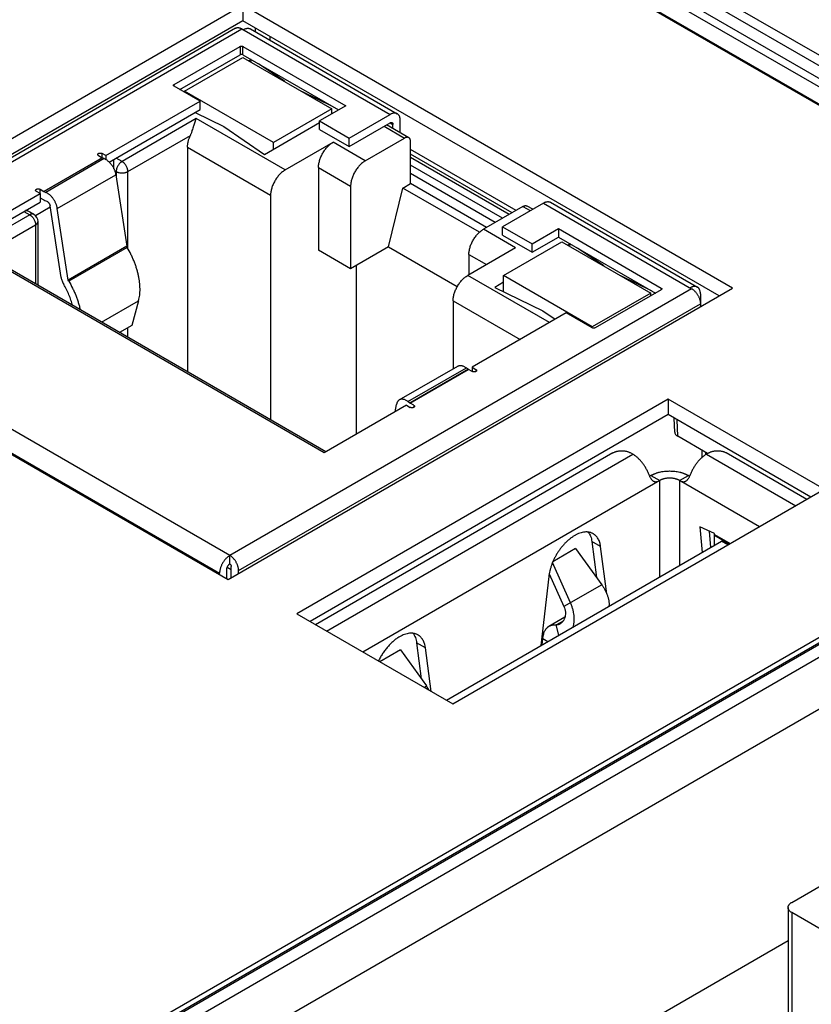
# Model space of a CAD drawing. Header units: inches. Extents: x 0 to 34, y 0 to 22.
# Tile 63 of 78: x 27.191 to 27.945, y 14.855 to 15.793. Entities that reach past the tile are written whole.
import ezdxf

# ---------------------------------------------------------------- set-up
doc = ezdxf.new("R2010")
doc.units = ezdxf.units.IN
doc.header["$LTSCALE"] = 1.87
doc.header["$MEASUREMENT"] = 0
doc.layers.get('0').update_dxf_attribs({"linetype": 'CONTINUOUS'})

msp = doc.modelspace()

# ---------------------------------------------------------------- linework, layer by layer
at = {"color": 7, "linetype": 'CONTINUOUS'}
for p, q in [((28.04113, 15.69837), (27.26525, 16.14636)), ((28.06237, 15.69626), (27.28025, 16.14784)), ((27.31447, 16.09784), (28.02373, 15.68833)), ((27.31795, 16.1038), (28.03063, 15.69231)), ((28.00828, 15.6794), (27.30602, 16.08488)), ((27.31423, 16.08149), (28.00945, 15.68008)), ((27.40363, 15.80696), (26.92279, 15.52933)), ((27.87026, 15.53753), (27.40363, 15.80696)), ((27.40363, 15.80696), (27.40363, 15.79226)), ((27.40363, 15.79226), (26.93552, 15.52199)), ((27.85754, 15.53018), (27.40363, 15.79226)), ((27.41524, 15.78556), (27.41524, 15.78186)), ((27.39666, 15.7851), (26.95652, 15.53098)), ((26.96243, 15.53039), (27.40256, 15.78452)), ((27.40256, 15.78452), (27.54384, 15.70294)), ((27.41084, 15.7844), (27.55073, 15.70363)), ((27.42938, 15.77739), (27.42938, 15.77369)), ((27.33797, 15.73147), (27.40089, 15.7678)), ((27.40089, 15.7678), (27.40089, 15.75976)), ((27.40367, 15.7678), (27.50167, 15.71122)), ((27.40367, 15.75976), (27.40367, 15.7678)), ((27.34354, 15.72665), (27.40089, 15.75976)), ((27.40367, 15.75976), (27.49471, 15.7072)), ((27.348, 15.72504), (27.40367, 15.75719)), ((27.40367, 15.75719), (27.4883, 15.70833)), ((27.41147, 15.75526), (27.40924, 15.75398)), ((27.411, 15.75296), (27.41183, 15.75505)), ((27.44344, 15.73423), (27.41859, 15.75115)), ((27.33797, 15.72987), (27.33797, 15.73147)), ((27.36275, 15.71556), (27.33797, 15.72987)), ((27.43263, 15.67618), (27.348, 15.72504)), ((27.348, 15.72408), (27.348, 15.72504)), ((27.48898, 15.71051), (27.45967, 15.72486)), ((27.27297, 15.66372), (27.36275, 15.71556)), ((27.36275, 15.70752), (27.36275, 15.71556)), ((27.50167, 15.71122), (27.47661, 15.69675)), ((27.27621, 15.65756), (27.36275, 15.70752)), ((27.358, 15.70478), (27.38541, 15.69135)), ((27.4883, 15.70833), (27.43263, 15.67618)), ((27.4883, 15.70351), (27.4883, 15.70833)), ((27.50487, 15.68044), (27.54384, 15.70294)), ((27.35913, 15.69901), (27.28842, 15.65818)), ((27.4439, 15.65006), (27.35913, 15.69901)), ((27.42425, 15.66491), (27.47661, 15.69515)), ((27.47661, 15.69675), (27.50487, 15.68044)), ((27.47661, 15.68872), (27.47661, 15.69675)), ((27.50487, 15.6724), (27.54384, 15.69491)), ((27.5617, 15.68083), (27.54058, 15.69302)), ((27.54384, 15.69491), (27.54663, 15.6933)), ((27.54663, 15.68953), (27.54663, 15.6933)), ((27.55359, 15.68551), (27.55359, 15.69732)), ((27.29399, 15.64853), (27.35356, 15.68293)), ((27.38541, 15.69135), (27.42425, 15.66491)), ((27.47661, 15.68872), (27.50487, 15.6724)), ((27.53828, 15.69169), (27.55776, 15.68044)), ((27.43263, 15.66975), (27.43263, 15.67618)), ((27.4439, 15.65006), (27.48956, 15.67642)), ((27.52018, 15.65874), (27.48956, 15.67642)), ((27.50487, 15.6724), (27.50487, 15.68044)), ((27.52018, 15.65874), (27.55776, 15.68044)), ((27.56333, 15.63705), (27.56333, 15.67723)), ((27.26591, 15.66378), (27.26939, 15.66177)), ((27.27297, 15.66372), (27.26939, 15.66579)), ((27.26939, 15.66177), (27.26939, 15.66579)), ((27.27297, 15.66372), (27.27297, 15.66013)), ((27.35078, 15.67168), (27.42998, 15.62595)), ((27.35078, 15.67168), (27.35078, 15.45781)), ((27.66391, 15.61153), (27.56333, 15.6696)), ((27.66013, 15.60935), (27.56333, 15.66524)), ((27.26939, 15.66177), (27.21372, 15.62962)), ((27.21391, 15.62953), (27.26959, 15.66167)), ((27.27148, 15.66088), (27.21581, 15.62874)), ((27.26939, 15.66177), (27.26959, 15.66167)), ((27.27148, 15.66088), (27.26959, 15.66167)), ((27.28063, 15.65121), (27.28063, 15.66011)), ((27.28842, 15.65818), (27.28285, 15.66139)), ((27.65732, 15.60773), (27.56333, 15.662)), ((27.65103, 15.60409), (27.56333, 15.65473)), ((27.22672, 15.61344), (27.2824, 15.64559)), ((27.28139, 15.64938), (27.28285, 15.64853)), ((27.2824, 15.64559), (27.29286, 15.57739)), ((27.28285, 15.64853), (27.28285, 15.64261)), ((27.29399, 15.57506), (27.29399, 15.64853)), ((27.47564, 15.65231), (27.50626, 15.63463)), ((27.47564, 15.65231), (27.47564, 15.57356)), ((27.64407, 15.60007), (27.56333, 15.64669)), ((27.55602, 15.63282), (27.56333, 15.63705)), ((27.63572, 15.59525), (27.56333, 15.63705)), ((27.13197, 15.58231), (27.21033, 15.62756)), ((27.21033, 15.62756), (27.20676, 15.62962)), ((27.21024, 15.63163), (27.21372, 15.62962)), ((27.21024, 15.62761), (27.21024, 15.63163)), ((27.21033, 15.62756), (27.21033, 15.61952)), ((27.21391, 15.62953), (27.21372, 15.62962)), ((27.21391, 15.62953), (27.21581, 15.62874)), ((27.50626, 15.63463), (27.50626, 15.55588)), ((27.54245, 15.57677), (27.55602, 15.63282)), ((27.62898, 15.5907), (27.55602, 15.63282)), ((27.13893, 15.57829), (27.21033, 15.61952)), ((27.21033, 15.62354), (27.21372, 15.62159)), ((27.21159, 15.62282), (27.21033, 15.62209)), ((27.21372, 15.62159), (27.21487, 15.62101)), ((27.21487, 15.62101), (27.21677, 15.62022)), ((27.42998, 15.62595), (27.42998, 15.41208)), ((27.69, 15.61856), (27.65102, 15.59605)), ((27.69, 15.61856), (27.83128, 15.53698)), ((27.69689, 15.61924), (27.83678, 15.53847)), ((27.20045, 15.60739), (27.14449, 15.57508)), ((27.19488, 15.6106), (27.20045, 15.60739)), ((27.20439, 15.60778), (27.20053, 15.61)), ((27.20588, 15.60666), (27.22004, 15.61484)), ((27.23035, 15.54766), (27.21989, 15.61585)), ((27.23718, 15.54525), (27.22672, 15.61344)), ((27.67051, 15.61534), (27.63293, 15.59364)), ((27.67051, 15.61534), (27.67747, 15.61132)), ((27.67978, 15.61265), (27.67445, 15.61573)), ((27.20832, 15.54006), (27.20832, 15.60096)), ((27.15722, 15.56957), (27.20602, 15.59774)), ((27.20602, 15.59774), (27.20602, 15.54139)), ((27.66355, 15.57596), (27.63293, 15.59364)), ((27.65102, 15.59605), (27.67928, 15.57974)), ((27.65102, 15.58802), (27.65102, 15.59605)), ((27.67928, 15.57974), (27.70433, 15.5942)), ((27.70433, 15.5942), (27.80233, 15.53762)), ((27.70433, 15.5942), (27.70433, 15.58617)), ((27.48107, 15.38074), (27.13197, 15.58231)), ((27.65102, 15.58802), (27.67928, 15.5717)), ((27.652, 15.54952), (27.70767, 15.58167)), ((27.67928, 15.5717), (27.70433, 15.58617)), ((27.67928, 15.5717), (27.67928, 15.57974)), ((27.70433, 15.58617), (27.79676, 15.5328)), ((27.70767, 15.58167), (27.7923, 15.5328)), ((27.71547, 15.57974), (27.71324, 15.57845)), ((27.715, 15.57744), (27.71583, 15.57953)), ((27.48266, 15.38166), (27.15553, 15.57054)), ((27.29286, 15.57739), (27.23718, 15.54525)), ((27.29327, 15.57629), (27.23759, 15.54414)), ((27.29286, 15.57739), (27.29327, 15.57629)), ((27.50626, 15.55588), (27.47564, 15.57356)), ((27.54245, 15.57677), (27.50626, 15.55588)), ((27.54245, 15.57677), (27.60792, 15.53897)), ((27.66355, 15.57596), (27.61789, 15.5496)), ((27.74744, 15.5587), (27.72259, 15.57563)), ((27.61901, 15.56953), (27.63571, 15.55989)), ((27.61901, 15.56953), (27.61901, 15.55024)), ((27.51183, 15.3985), (27.51183, 15.55909)), ((27.23759, 15.54414), (27.23718, 15.54525)), ((27.6957, 15.50467), (27.61789, 15.5496)), ((27.652, 15.54309), (27.64362, 15.53825)), ((27.73663, 15.50065), (27.652, 15.54952)), ((27.652, 15.53415), (27.652, 15.54952)), ((27.79298, 15.53498), (27.76367, 15.54933)), ((27.38943, 15.25991), (27.87026, 15.53753)), ((27.83128, 15.53698), (27.39115, 15.28285)), ((27.64362, 15.53825), (27.68941, 15.51583)), ((27.7923, 15.5328), (27.73663, 15.50065)), ((27.80233, 15.53602), (27.73941, 15.49969)), ((27.7923, 15.53023), (27.7923, 15.5328)), ((27.80233, 15.53762), (27.80233, 15.53602)), ((26.92279, 15.52933), (27.38943, 15.25991)), ((27.39115, 15.28285), (26.96243, 15.53039)), ((27.26884, 15.50512), (27.30421, 15.52555)), ((27.30421, 15.52555), (27.29789, 15.50195)), ((27.60397, 15.52549), (27.66787, 15.4886)), ((27.60397, 15.52549), (27.60397, 15.46066)), ((27.83963, 15.53216), (27.83963, 15.51985)), ((27.3995, 15.26839), (27.83963, 15.52252)), ((27.71185, 15.514), (27.62207, 15.46216)), ((27.68941, 15.51583), (27.70117, 15.50783)), ((27.73663, 15.49969), (27.71185, 15.514)), ((26.95269, 15.51351), (27.3814, 15.26598)), ((27.29789, 15.50195), (27.28611, 15.49515)), ((27.29399, 15.4906), (27.29399, 15.4997)), ((27.73663, 15.49969), (27.73663, 15.50065)), ((27.55268, 15.43104), (27.60836, 15.46319)), ((27.56092, 15.42947), (27.6166, 15.46162)), ((27.61849, 15.46022), (27.56282, 15.42807)), ((27.56301, 15.42794), (27.61869, 15.46009)), ((27.6166, 15.46162), (27.61849, 15.46022)), ((27.61849, 15.46022), (27.61869, 15.46009)), ((27.62217, 15.45808), (27.61869, 15.46009)), ((27.62207, 15.46216), (27.62565, 15.46009)), ((27.62207, 15.46216), (27.62207, 15.45814)), ((27.62565, 15.46009), (27.62565, 15.45808)), ((26.07552, 14.12119), (28.36343, 15.4422)), ((28.37773, 15.44498), (26.08499, 14.12118)), ((28.38019, 15.44473), (26.08746, 14.12094)), ((26.09734, 14.11452), (28.3913, 15.43902)), ((27.80903, 15.43173), (27.45486, 15.22724)), ((27.56282, 15.42807), (27.56092, 15.42947)), ((27.95775, 15.34586), (27.80903, 15.43173)), ((27.80903, 15.43173), (27.80903, 15.41703)), ((27.55943, 15.42599), (27.48107, 15.38074)), ((27.54871, 15.4198), (27.55001, 15.42678)), ((27.55943, 15.42599), (27.56301, 15.42393)), ((27.56301, 15.42794), (27.56282, 15.42807)), ((27.56649, 15.42594), (27.56301, 15.42794)), ((27.56649, 15.42594), (27.56649, 15.42393)), ((27.80903, 15.41703), (27.46759, 15.21989)), ((27.94502, 15.33851), (27.80903, 15.41703)), ((27.81513, 15.40035), (27.81473, 15.41374)), ((27.81806, 15.39637), (27.81758, 15.41209)), ((27.84652, 15.37994), (27.81806, 15.39637)), ((27.84102, 15.38311), (27.84102, 15.3761)), ((27.75631, 15.38057), (27.4728, 15.21688)), ((27.48338, 15.21077), (27.77524, 15.37929)), ((27.77524, 15.37929), (27.77301, 15.38057)), ((27.84448, 15.38111), (27.84448, 15.37873)), ((27.84539, 15.38059), (27.84543, 15.37931)), ((27.8454, 15.37929), (27.84762, 15.38057)), ((27.8454, 15.37929), (27.93052, 15.33014)), ((27.9411, 15.33625), (27.86433, 15.38057)), ((27.80091, 15.35425), (27.5179, 15.19084)), ((27.7925, 15.35904), (27.79114, 15.35838)), ((27.79249, 15.35904), (27.80084, 15.35422)), ((27.80091, 15.2623), (27.80091, 15.35425)), ((27.896, 15.31021), (27.81973, 15.35425)), ((27.81973, 15.35425), (27.81973, 15.27317)), ((27.81979, 15.35422), (27.82814, 15.35904)), ((27.8295, 15.35838), (27.82814, 15.35904)), ((27.60358, 15.14137), (27.95775, 15.34586)), ((27.85302, 15.30365), (27.83917, 15.31003)), ((27.83917, 15.31003), (27.8412, 15.28557)), ((27.84955, 15.29039), (27.84827, 15.30584)), ((27.85308, 15.30285), (27.85302, 15.30365)), ((27.85307, 15.29242), (27.85312, 15.30171)), ((27.85308, 15.30285), (27.86816, 15.29414)), ((27.85312, 15.30171), (27.85308, 15.30285)), ((27.8672, 15.29358), (27.85312, 15.30171)), ((27.59752, 15.14487), (27.85987, 15.29635)), ((27.72073, 15.28938), (27.69903, 15.27685)), ((27.72073, 15.28938), (27.74559, 15.25496)), ((27.74455, 15.29127), (27.7362, 15.29609)), ((27.7362, 15.29609), (27.74067, 15.26176)), ((27.75041, 15.2463), (27.74455, 15.29127)), ((27.86593, 15.29285), (27.85987, 15.29635)), ((27.39115, 15.27482), (27.39115, 15.28285)), ((27.38836, 15.26052), (27.38836, 15.27)), ((27.3887, 15.27173), (27.39254, 15.26951)), ((27.39254, 15.2617), (27.39254, 15.27241)), ((27.71584, 15.23778), (27.69868, 15.27603)), ((27.3814, 15.26454), (27.3814, 15.26598)), ((27.3995, 15.26572), (27.3995, 15.26839)), ((27.69514, 15.26274), (27.68768, 15.19693)), ((27.69555, 15.26548), (27.70963, 15.2342)), ((27.74559, 15.25496), (27.70963, 15.2342)), ((27.45486, 15.22724), (27.60358, 15.14137)), ((27.7105, 15.22412), (27.69527, 15.21532)), ((27.70215, 15.21673), (27.70905, 15.22072)), ((27.70484, 15.20684), (27.70215, 15.21673)), ((27.57752, 15.19482), (27.56916, 15.19965)), ((27.56916, 15.19965), (27.57364, 15.16532)), ((27.58293, 15.15329), (27.57752, 15.19482)), ((27.68885, 15.19761), (27.68937, 15.20329)), ((27.69409, 15.20063), (27.68937, 15.20329)), ((27.5537, 15.19294), (27.53398, 15.18156)), ((27.5537, 15.19294), (27.57855, 15.15852)), ((27.57622, 15.15717), (27.57855, 15.15852)), ((26.11856, 14.07778), (27.96841, 15.14586)), ((27.92665, 14.95234), (27.99757, 14.99329)), ((27.92319, 14.94752), (27.92319, 14.72572)), ((28.07141, 14.85911), (27.92665, 14.9427)), ((27.92665, 14.9427), (27.92665, 14.7209)), ((27.92319, 14.91574), (26.1201, 13.87466))]:
    msp.add_line(p, q, dxfattribs=at)
for centre, radius, start, end in [((27.20045, 15.60096), 0.00787, 0.00002, 59.99838), ((27.54362, 15.13327), 0.0431, 29.13652, 35.85392)]:
    msp.add_arc(centre, radius, start, end, dxfattribs=at)
msp.add_ellipse((27.82513, 15.40045), major_axis=(0.01, 0), ratio=0.577212, start_param=-3.124143, end_param=-2.356347, dxfattribs=at)
for points, knots in [([(27.39666, 15.7851), (27.39685, 15.78521), (27.39726, 15.78541), (27.39793, 15.78559), (27.39863, 15.78567), (27.39938, 15.78564), (27.40015, 15.78551), (27.40095, 15.78528), (27.40176, 15.78495), (27.40229, 15.78467), (27.40256, 15.78452)], [0, 0, 0, 0, 0.10801, 0.218057, 0.331993, 0.45135, 0.57727, 0.710495, 0.85139, 1, 1, 1, 1]), ([(27.40395, 15.78371), (27.40426, 15.78389), (27.40488, 15.78422), (27.40583, 15.78461), (27.40676, 15.78488), (27.40766, 15.78503), (27.40853, 15.78506), (27.40936, 15.78497), (27.41014, 15.78475), (27.41062, 15.78453), (27.41084, 15.7844)], [0, 0, 0, 0, 0.148609, 0.289505, 0.422729, 0.54865, 0.668007, 0.781943, 0.89199, 1, 1, 1, 1]), ([(27.40089, 15.7678), (27.40099, 15.76786), (27.40119, 15.76795), (27.40153, 15.76806), (27.4019, 15.76812), (27.40228, 15.76814), (27.40266, 15.76812), (27.40303, 15.76806), (27.40337, 15.76795), (27.40358, 15.76786), (27.40367, 15.7678)], [0, 0, 0, 0, 0.114155, 0.237327, 0.366976, 0.5, 0.633024, 0.762673, 0.885845, 1, 1, 1, 1]), ([(27.40367, 15.75976), (27.40358, 15.75982), (27.40337, 15.75992), (27.40303, 15.76002), (27.40266, 15.76008), (27.40228, 15.7601), (27.4019, 15.76008), (27.40153, 15.76002), (27.40119, 15.75992), (27.40099, 15.75982), (27.40089, 15.75976)], [0, 0, 0, 0, 0.114155, 0.237327, 0.366976, 0.5, 0.633024, 0.762673, 0.885845, 1, 1, 1, 1]), ([(27.3374, 15.73067), (27.3374, 15.73071), (27.3374, 15.73078), (27.33743, 15.73089), (27.33748, 15.731), (27.33755, 15.73111), (27.33763, 15.73121), (27.33777, 15.73134), (27.33789, 15.73142), (27.33797, 15.73147)], [0, 0, 0, 0, 0.10805, 0.218136, 0.332112, 0.451509, 0.57747, 0.710733, 1, 1, 1, 1]), ([(27.33797, 15.72987), (27.33789, 15.72992), (27.33777, 15.73), (27.33763, 15.73013), (27.33755, 15.73023), (27.33748, 15.73034), (27.33743, 15.73045), (27.3374, 15.73056), (27.3374, 15.73063), (27.3374, 15.73067)], [0, 0, 0, 0, 0.289267, 0.42253, 0.548491, 0.667888, 0.781864, 0.89195, 1, 1, 1, 1]), ([(27.55073, 15.70363), (27.55051, 15.70376), (27.55003, 15.70398), (27.54925, 15.7042), (27.54842, 15.70429), (27.54755, 15.70426), (27.54665, 15.70411), (27.54572, 15.70383), (27.54477, 15.70345), (27.54415, 15.70312), (27.54384, 15.70294)], [0, 0, 0, 0, 0.10801, 0.218057, 0.331993, 0.45135, 0.577271, 0.710495, 0.851391, 1, 1, 1, 1]), ([(27.55359, 15.69732), (27.55359, 15.69768), (27.55356, 15.69838), (27.55342, 15.69939), (27.55319, 15.70033), (27.55287, 15.70119), (27.55246, 15.70196), (27.55197, 15.70263), (27.55139, 15.70319), (27.55096, 15.70349), (27.55073, 15.70363)], [0, 0, 0, 0, 0.148606, 0.2895, 0.422723, 0.548642, 0.668, 0.781938, 0.891987, 1, 1, 1, 1]), ([(27.35356, 15.68293), (27.35374, 15.68331), (27.35408, 15.68408), (27.35455, 15.68524), (27.35499, 15.6864), (27.35552, 15.68793), (27.35601, 15.68943), (27.35648, 15.6909), (27.35691, 15.69228), (27.35741, 15.69391), (27.35791, 15.69549), (27.35829, 15.69666), (27.35857, 15.69748), (27.35885, 15.69826), (27.35904, 15.69876), (27.35913, 15.69901)], [0, 0, 0, 0, 0.07374, 0.147564, 0.220781, 0.292881, 0.432351, 0.499274, 0.564125, 0.68725, 0.801186, 0.854586, 0.90555, 0.954037, 1, 1, 1, 1]), ([(27.54384, 15.69491), (27.54402, 15.69501), (27.54428, 15.69513), (27.54465, 15.69524), (27.5449, 15.69528), (27.54515, 15.69529), (27.54539, 15.69526), (27.54561, 15.6952), (27.54575, 15.69514), (27.54581, 15.6951)], [0, 0, 0, 0, 0.289276, 0.422544, 0.548505, 0.6679, 0.781873, 0.891955, 1, 1, 1, 1]), ([(27.54581, 15.6951), (27.54588, 15.69506), (27.546, 15.69498), (27.54616, 15.69482), (27.54631, 15.69462), (27.54642, 15.69441), (27.54651, 15.69416), (27.5466, 15.69379), (27.54663, 15.6935), (27.54663, 15.6933)], [0, 0, 0, 0, 0.108048, 0.218132, 0.332106, 0.451503, 0.577463, 0.710729, 1, 1, 1, 1]), ([(27.35078, 15.67168), (27.35078, 15.67212), (27.35081, 15.67302), (27.35095, 15.67438), (27.35117, 15.67577), (27.35149, 15.67719), (27.35188, 15.67863), (27.35253, 15.68057), (27.35312, 15.68199), (27.35356, 15.68293)], [0, 0, 0, 0, 0.112869, 0.229962, 0.350977, 0.475542, 0.603228, 0.73356, 1, 1, 1, 1]), ([(27.47564, 15.65231), (27.47564, 15.65285), (27.47569, 15.65395), (27.47589, 15.65563), (27.47622, 15.65735), (27.47668, 15.6591), (27.47727, 15.66086), (27.47797, 15.66261), (27.47878, 15.66435), (27.4797, 15.66604), (27.48071, 15.66768), (27.4818, 15.66925), (27.48297, 15.67074), (27.48421, 15.67212), (27.48549, 15.6734), (27.48681, 15.67455), (27.48816, 15.67556), (27.48909, 15.67615), (27.48956, 15.67642)], [0, 0, 0, 0, 0.055837, 0.114176, 0.174779, 0.237348, 0.301543, 0.366986, 0.433276, 0.499994, 0.566712, 0.633002, 0.698447, 0.762643, 0.825214, 0.885819, 0.94416, 1, 1, 1, 1]), ([(27.5617, 15.68083), (27.56157, 15.68091), (27.5613, 15.68103), (27.56085, 15.68116), (27.56038, 15.68121), (27.55988, 15.68119), (27.55937, 15.6811), (27.55884, 15.68095), (27.55829, 15.68073), (27.55794, 15.68054), (27.55776, 15.68044)], [0, 0, 0, 0, 0.10801, 0.218057, 0.331993, 0.45135, 0.57727, 0.710495, 0.85139, 1, 1, 1, 1]), ([(27.56333, 15.67723), (27.56333, 15.67743), (27.56331, 15.67783), (27.56324, 15.67841), (27.5631, 15.67895), (27.56292, 15.67944), (27.56269, 15.67988), (27.5624, 15.68026), (27.56208, 15.68058), (27.56183, 15.68076), (27.5617, 15.68083)], [0, 0, 0, 0, 0.148607, 0.289499, 0.422723, 0.548642, 0.668, 0.781938, 0.891987, 1, 1, 1, 1]), ([(27.26519, 15.66478), (27.26519, 15.66483), (27.2652, 15.66492), (27.26524, 15.66506), (27.2653, 15.6652), (27.26538, 15.66533), (27.26548, 15.66546), (27.26566, 15.66562), (27.26581, 15.66573), (27.26591, 15.66579)], [0, 0, 0, 0, 0.10805, 0.218136, 0.332112, 0.451509, 0.57747, 0.710733, 1, 1, 1, 1]), ([(27.26591, 15.66378), (27.26581, 15.66384), (27.26566, 15.66395), (27.26548, 15.66411), (27.26538, 15.66424), (27.2653, 15.66437), (27.26524, 15.6645), (27.2652, 15.66464), (27.26519, 15.66474), (27.26519, 15.66478)], [0, 0, 0, 0, 0.289267, 0.42253, 0.548491, 0.667888, 0.781864, 0.89195, 1, 1, 1, 1]), ([(27.26591, 15.66579), (27.26603, 15.66586), (27.26629, 15.66598), (27.26672, 15.66611), (27.26718, 15.66619), (27.26765, 15.66621), (27.26813, 15.66619), (27.26859, 15.66611), (27.26901, 15.66598), (27.26928, 15.66586), (27.26939, 15.66579)], [0, 0, 0, 0, 0.114155, 0.237327, 0.366976, 0.5, 0.633024, 0.762673, 0.885845, 1, 1, 1, 1]), ([(27.27148, 15.66088), (27.2718, 15.66075), (27.27243, 15.66046), (27.27335, 15.65992), (27.27427, 15.65928), (27.27517, 15.65855), (27.27606, 15.65774), (27.27691, 15.65684), (27.27773, 15.65588), (27.27851, 15.65485), (27.27923, 15.65378), (27.2799, 15.65266), (27.2805, 15.6515), (27.28104, 15.65033), (27.2815, 15.64914), (27.28188, 15.64795), (27.28219, 15.64677), (27.28234, 15.64598), (27.2824, 15.64559)], [0, 0, 0, 0, 0.052162, 0.106964, 0.164281, 0.22392, 0.285629, 0.349112, 0.414034, 0.480032, 0.546725, 0.613715, 0.680602, 0.746987, 0.81248, 0.876707, 0.939319, 1, 1, 1, 1]), ([(27.28842, 15.65818), (27.28824, 15.65807), (27.28786, 15.65783), (27.28732, 15.65743), (27.28679, 15.65697), (27.2861, 15.65628), (27.2853, 15.65532), (27.28446, 15.65404), (27.28377, 15.65267), (27.28334, 15.65149), (27.28309, 15.65055), (27.28295, 15.64986), (27.28287, 15.64919), (27.28285, 15.64875), (27.28285, 15.64853)], [0, 0, 0, 0, 0.055852, 0.114207, 0.174825, 0.237411, 0.367022, 0.500006, 0.632989, 0.762598, 0.825182, 0.885798, 0.94415, 1, 1, 1, 1]), ([(27.29399, 15.64853), (27.29399, 15.64875), (27.29397, 15.64919), (27.29389, 15.64986), (27.29376, 15.65055), (27.29351, 15.65149), (27.29307, 15.65267), (27.29238, 15.65404), (27.29155, 15.65532), (27.29074, 15.65628), (27.29005, 15.65697), (27.28952, 15.65743), (27.28898, 15.65783), (27.28861, 15.65807), (27.28842, 15.65818)], [0, 0, 0, 0, 0.05585, 0.114202, 0.174818, 0.237402, 0.367011, 0.499994, 0.632978, 0.762589, 0.825175, 0.885793, 0.944148, 1, 1, 1, 1]), ([(27.52018, 15.65874), (27.51971, 15.65847), (27.51878, 15.65788), (27.51743, 15.65687), (27.51611, 15.65572), (27.51483, 15.65444), (27.5136, 15.65306), (27.51243, 15.65157), (27.51133, 15.65), (27.51032, 15.64836), (27.50941, 15.64666), (27.50859, 15.64493), (27.50789, 15.64317), (27.50731, 15.64141), (27.50684, 15.63967), (27.50651, 15.63795), (27.50631, 15.63627), (27.50626, 15.63517), (27.50626, 15.63463)], [0, 0, 0, 0, 0.05584, 0.114181, 0.174786, 0.237357, 0.301553, 0.366998, 0.433288, 0.500006, 0.566724, 0.633014, 0.698457, 0.762652, 0.825221, 0.885824, 0.944163, 1, 1, 1, 1]), ([(27.28285, 15.64853), (27.28304, 15.64843), (27.28343, 15.64822), (27.28405, 15.64796), (27.28471, 15.64773), (27.28566, 15.64747), (27.2869, 15.64726), (27.28842, 15.64717), (27.28995, 15.64726), (27.29119, 15.64747), (27.29213, 15.64773), (27.29279, 15.64796), (27.29341, 15.64822), (27.2938, 15.64843), (27.29399, 15.64853)], [0, 0, 0, 0, 0.055852, 0.114206, 0.174823, 0.237408, 0.367017, 0.5, 0.632983, 0.762592, 0.825177, 0.885794, 0.944148, 1, 1, 1, 1]), ([(27.4439, 15.65006), (27.44344, 15.64979), (27.44251, 15.6492), (27.44116, 15.64819), (27.43983, 15.64704), (27.43855, 15.64576), (27.43732, 15.64438), (27.43615, 15.64289), (27.43505, 15.64132), (27.43404, 15.63968), (27.43313, 15.63798), (27.43231, 15.63625), (27.43161, 15.63449), (27.43103, 15.63273), (27.43057, 15.63099), (27.43023, 15.62927), (27.43003, 15.62759), (27.42998, 15.62649), (27.42998, 15.62595)], [0, 0, 0, 0, 0.05584, 0.114181, 0.174786, 0.237357, 0.301553, 0.366998, 0.433288, 0.500006, 0.566724, 0.633014, 0.698457, 0.762652, 0.825221, 0.885824, 0.944163, 1, 1, 1, 1]), ([(27.20604, 15.63063), (27.20604, 15.63067), (27.20604, 15.63077), (27.20608, 15.63091), (27.20614, 15.63104), (27.20622, 15.63117), (27.20633, 15.6313), (27.2065, 15.63146), (27.20665, 15.63157), (27.20676, 15.63163)], [0, 0, 0, 0, 0.10805, 0.218136, 0.332112, 0.451509, 0.57747, 0.710733, 1, 1, 1, 1]), ([(27.20676, 15.62962), (27.20665, 15.62968), (27.2065, 15.62979), (27.20633, 15.62995), (27.20622, 15.63008), (27.20614, 15.63021), (27.20608, 15.63035), (27.20604, 15.63049), (27.20604, 15.63058), (27.20604, 15.63063)], [0, 0, 0, 0, 0.289267, 0.42253, 0.548491, 0.667888, 0.781864, 0.89195, 1, 1, 1, 1]), ([(27.20676, 15.63163), (27.20688, 15.6317), (27.20714, 15.63182), (27.20756, 15.63195), (27.20802, 15.63203), (27.2085, 15.63206), (27.20897, 15.63203), (27.20943, 15.63195), (27.20986, 15.63182), (27.21012, 15.6317), (27.21024, 15.63163)], [0, 0, 0, 0, 0.114155, 0.237327, 0.366976, 0.5, 0.633024, 0.762673, 0.885845, 1, 1, 1, 1]), ([(27.22672, 15.61344), (27.22666, 15.61383), (27.22651, 15.61462), (27.22621, 15.6158), (27.22582, 15.61699), (27.22536, 15.61818), (27.22482, 15.61935), (27.22422, 15.62051), (27.22355, 15.62163), (27.22283, 15.62271), (27.22205, 15.62373), (27.22123, 15.6247), (27.22038, 15.62559), (27.21949, 15.6264), (27.21859, 15.62713), (27.21767, 15.62777), (27.21675, 15.62831), (27.21612, 15.62861), (27.21581, 15.62874)], [0, 0, 0, 0, 0.060681, 0.123293, 0.18752, 0.253013, 0.319398, 0.386285, 0.453275, 0.519968, 0.585966, 0.650888, 0.714371, 0.77608, 0.835719, 0.893036, 0.947838, 1, 1, 1, 1]), ([(27.21677, 15.62022), (27.21695, 15.62015), (27.21732, 15.61995), (27.21784, 15.61956), (27.21833, 15.61907), (27.21879, 15.6185), (27.21918, 15.61788), (27.21951, 15.61721), (27.21975, 15.61654), (27.21985, 15.61608), (27.21989, 15.61585)], [0, 0, 0, 0, 0.10692, 0.22386, 0.349054, 0.479988, 0.613688, 0.746978, 0.876709, 1, 1, 1, 1]), ([(27.69, 15.61856), (27.69031, 15.61873), (27.69093, 15.61906), (27.69187, 15.61945), (27.6928, 15.61972), (27.69371, 15.61987), (27.69458, 15.6199), (27.69541, 15.61981), (27.69618, 15.61959), (27.69666, 15.61937), (27.69689, 15.61924)], [0, 0, 0, 0, 0.148609, 0.289505, 0.422729, 0.54865, 0.668007, 0.781943, 0.89199, 1, 1, 1, 1]), ([(27.20053, 15.61), (27.20022, 15.61018), (27.19958, 15.61051), (27.19857, 15.61092), (27.19752, 15.61125), (27.1968, 15.61143), (27.19644, 15.6115)], [0, 0, 0, 0, 0.245104, 0.49401, 0.74588, 1, 1, 1, 1]), ([(27.20439, 15.60778), (27.20426, 15.60785), (27.20398, 15.60798), (27.20354, 15.6081), (27.20307, 15.60815), (27.20257, 15.60814), (27.20205, 15.60805), (27.20152, 15.60789), (27.20098, 15.60767), (27.20063, 15.60749), (27.20045, 15.60739)], [0, 0, 0, 0, 0.10801, 0.218057, 0.331993, 0.45135, 0.57727, 0.710495, 0.85139, 1, 1, 1, 1]), ([(27.20045, 15.60739), (27.20064, 15.60728), (27.20101, 15.60704), (27.20155, 15.60664), (27.20208, 15.60618), (27.20277, 15.60549), (27.20358, 15.60452), (27.20441, 15.60324), (27.2051, 15.60188), (27.20554, 15.6007), (27.20578, 15.59976), (27.20592, 15.59907), (27.206, 15.5984), (27.20602, 15.59796), (27.20602, 15.59774)], [0, 0, 0, 0, 0.055852, 0.114207, 0.174825, 0.237411, 0.367022, 0.500006, 0.632989, 0.762598, 0.825182, 0.885798, 0.94415, 1, 1, 1, 1]), ([(27.67051, 15.61534), (27.67069, 15.61544), (27.67104, 15.61563), (27.67158, 15.61585), (27.67211, 15.61601), (27.67263, 15.61609), (27.67313, 15.61611), (27.6736, 15.61606), (27.67404, 15.61593), (27.67432, 15.61581), (27.67445, 15.61573)], [0, 0, 0, 0, 0.14861, 0.289505, 0.42273, 0.54865, 0.668007, 0.781943, 0.89199, 1, 1, 1, 1]), ([(27.20602, 15.59774), (27.2062, 15.59784), (27.20653, 15.59806), (27.207, 15.59842), (27.2074, 15.5988), (27.20773, 15.5992), (27.20799, 15.59962), (27.20818, 15.60006), (27.2083, 15.60051), (27.20832, 15.60081), (27.20832, 15.60096)], [0, 0, 0, 0, 0.148603, 0.289494, 0.422716, 0.548636, 0.667994, 0.781934, 0.891985, 1, 1, 1, 1]), ([(27.61901, 15.56953), (27.61901, 15.57007), (27.61906, 15.57117), (27.61926, 15.57285), (27.61959, 15.57457), (27.62005, 15.57632), (27.62064, 15.57808), (27.62134, 15.57983), (27.62215, 15.58157), (27.62307, 15.58326), (27.62408, 15.5849), (27.62517, 15.58647), (27.62634, 15.58796), (27.62758, 15.58934), (27.62886, 15.59062), (27.63018, 15.59177), (27.63153, 15.59278), (27.63246, 15.59337), (27.63293, 15.59364)], [0, 0, 0, 0, 0.055837, 0.114176, 0.174779, 0.237348, 0.301543, 0.366986, 0.433276, 0.499994, 0.566712, 0.633002, 0.698447, 0.762643, 0.825214, 0.885819, 0.94416, 1, 1, 1, 1]), ([(27.30421, 15.52555), (27.30445, 15.52641), (27.30485, 15.52819), (27.30526, 15.53094), (27.30551, 15.53382), (27.30557, 15.53681), (27.30546, 15.5399), (27.30517, 15.54307), (27.30471, 15.54632), (27.30408, 15.54963), (27.30327, 15.55297), (27.3023, 15.55635), (27.30117, 15.55973), (27.29988, 15.56312), (27.29844, 15.56648), (27.29633, 15.57092), (27.29455, 15.57417), (27.29327, 15.57629)], [0, 0, 0, 0, 0.050323, 0.102616, 0.156896, 0.213139, 0.271293, 0.331278, 0.392986, 0.456292, 0.52105, 0.587098, 0.654262, 0.722354, 0.791182, 0.860541, 1, 1, 1, 1]), ([(27.23035, 15.54766), (27.23044, 15.5471), (27.23068, 15.54598), (27.23121, 15.5443), (27.23193, 15.54264), (27.23251, 15.54157), (27.23283, 15.54104)], [0, 0, 0, 0, 0.237228, 0.485455, 0.741049, 1, 1, 1, 1]), ([(27.23759, 15.54414), (27.2389, 15.54198), (27.24072, 15.53866), (27.24287, 15.53411), (27.24433, 15.53067), (27.24563, 15.52721), (27.24676, 15.52375), (27.24773, 15.52031), (27.24827, 15.51801), (27.2485, 15.51686)], [0, 0, 0, 0, 0.256808, 0.384495, 0.511154, 0.636399, 0.759854, 0.881166, 1, 1, 1, 1]), ([(27.60397, 15.52549), (27.60397, 15.52603), (27.60402, 15.52713), (27.60423, 15.52881), (27.60456, 15.53053), (27.60502, 15.53227), (27.60561, 15.53403), (27.60631, 15.53579), (27.60712, 15.53752), (27.60804, 15.53922), (27.60905, 15.54086), (27.61014, 15.54243), (27.61131, 15.54392), (27.61254, 15.5453), (27.61383, 15.54658), (27.61515, 15.54773), (27.6165, 15.54874), (27.61743, 15.54933), (27.61789, 15.5496)], [0, 0, 0, 0, 0.055837, 0.114176, 0.174779, 0.237348, 0.301543, 0.366986, 0.433276, 0.499994, 0.566712, 0.633002, 0.698447, 0.762643, 0.825214, 0.885819, 0.94416, 1, 1, 1, 1]), ([(27.24123, 15.52106), (27.24081, 15.52276), (27.2398, 15.52618), (27.23789, 15.53124), (27.23557, 15.53623), (27.23378, 15.53946), (27.23283, 15.54104)], [0, 0, 0, 0, 0.242218, 0.491222, 0.74465, 1, 1, 1, 1]), ([(27.80233, 15.53762), (27.80241, 15.53757), (27.80253, 15.53749), (27.80267, 15.53736), (27.80275, 15.53726), (27.80282, 15.53715), (27.80287, 15.53704), (27.8029, 15.53693), (27.8029, 15.53686), (27.8029, 15.53682)], [0, 0, 0, 0, 0.289267, 0.42253, 0.548491, 0.667888, 0.781864, 0.89195, 1, 1, 1, 1]), ([(27.8029, 15.53682), (27.8029, 15.53678), (27.8029, 15.53671), (27.80287, 15.5366), (27.80282, 15.53649), (27.80275, 15.53638), (27.80267, 15.53628), (27.80253, 15.53615), (27.80241, 15.53607), (27.80233, 15.53602)], [0, 0, 0, 0, 0.10805, 0.218136, 0.332112, 0.451509, 0.57747, 0.710733, 1, 1, 1, 1]), ([(27.83678, 15.53847), (27.83655, 15.5386), (27.83607, 15.53882), (27.8353, 15.53904), (27.83447, 15.53913), (27.8336, 15.5391), (27.83269, 15.53895), (27.83176, 15.53868), (27.83082, 15.53829), (27.8302, 15.53796), (27.82989, 15.53778)], [0, 0, 0, 0, 0.10801, 0.218057, 0.331993, 0.45135, 0.577271, 0.710495, 0.851391, 1, 1, 1, 1]), ([(27.83128, 15.53698), (27.83156, 15.53682), (27.83212, 15.53646), (27.83293, 15.53586), (27.83372, 15.53517), (27.83449, 15.5344), (27.83523, 15.53357), (27.83593, 15.53268), (27.83659, 15.53174), (27.83719, 15.53075), (27.83774, 15.52973), (27.83823, 15.52869), (27.83865, 15.52764), (27.839, 15.52658), (27.83928, 15.52554), (27.83948, 15.5245), (27.8396, 15.5235), (27.83963, 15.52284), (27.83963, 15.52252)], [0, 0, 0, 0, 0.05584, 0.114181, 0.174786, 0.237357, 0.301553, 0.366998, 0.433288, 0.500006, 0.566724, 0.633014, 0.698457, 0.762652, 0.825221, 0.885824, 0.944163, 1, 1, 1, 1]), ([(27.83963, 15.53216), (27.83963, 15.53252), (27.8396, 15.53322), (27.83946, 15.53423), (27.83923, 15.53517), (27.83891, 15.53603), (27.8385, 15.5368), (27.83801, 15.53747), (27.83744, 15.53803), (27.837, 15.53834), (27.83678, 15.53847)], [0, 0, 0, 0, 0.148606, 0.2895, 0.422723, 0.548642, 0.668, 0.781938, 0.891987, 1, 1, 1, 1]), ([(27.73941, 15.49969), (27.73932, 15.49963), (27.73911, 15.49954), (27.73877, 15.49943), (27.7384, 15.49937), (27.73802, 15.49935), (27.73764, 15.49937), (27.73727, 15.49943), (27.73693, 15.49954), (27.73672, 15.49963), (27.73663, 15.49969)], [0, 0, 0, 0, 0.114155, 0.237327, 0.366976, 0.5, 0.633024, 0.762673, 0.885845, 1, 1, 1, 1]), ([(27.60836, 15.46319), (27.60849, 15.46327), (27.60877, 15.46341), (27.6092, 15.46358), (27.60965, 15.4637), (27.61029, 15.46382), (27.61113, 15.46386), (27.61218, 15.46373), (27.61327, 15.46344), (27.61439, 15.46299), (27.61551, 15.46238), (27.61624, 15.46189), (27.6166, 15.46162)], [0, 0, 0, 0, 0.051904, 0.104151, 0.157075, 0.210987, 0.322761, 0.441409, 0.56812, 0.703484, 0.847567, 1, 1, 1, 1]), ([(27.62637, 15.45909), (27.62637, 15.45902), (27.62635, 15.45887), (27.62627, 15.45867), (27.62613, 15.45847), (27.62595, 15.45829), (27.62573, 15.45812), (27.62546, 15.45798), (27.62517, 15.45786), (27.62485, 15.45777), (27.6245, 15.4577), (27.62415, 15.45767), (27.62379, 15.45766), (27.62343, 15.45769), (27.62308, 15.45774), (27.62275, 15.45783), (27.62244, 15.45794), (27.62226, 15.45803), (27.62217, 15.45808)], [0, 0, 0, 0, 0.042816, 0.0874, 0.135184, 0.187094, 0.243542, 0.304499, 0.369597, 0.438205, 0.509502, 0.582537, 0.65628, 0.729668, 0.801655, 0.871258, 0.937606, 1, 1, 1, 1]), ([(27.62565, 15.46009), (27.62575, 15.46003), (27.62591, 15.45993), (27.62608, 15.45976), (27.62618, 15.45964), (27.62626, 15.4595), (27.62632, 15.45937), (27.62636, 15.45923), (27.62637, 15.45913), (27.62637, 15.45909)], [0, 0, 0, 0, 0.289267, 0.42253, 0.548491, 0.667888, 0.781864, 0.89195, 1, 1, 1, 1]), ([(27.55268, 15.43104), (27.55251, 15.43094), (27.55218, 15.43072), (27.55173, 15.43033), (27.55132, 15.42987), (27.55095, 15.42936), (27.55064, 15.42879), (27.55028, 15.42794), (27.5501, 15.42725), (27.55001, 15.42678)], [0, 0, 0, 0, 0.113776, 0.228787, 0.346205, 0.46708, 0.592302, 0.722584, 1, 1, 1, 1]), ([(27.56092, 15.42947), (27.56056, 15.42974), (27.55983, 15.43023), (27.55871, 15.43084), (27.55759, 15.43129), (27.5565, 15.43158), (27.55545, 15.43171), (27.55461, 15.43167), (27.55397, 15.43156), (27.55352, 15.43143), (27.55309, 15.43126), (27.55281, 15.43112), (27.55268, 15.43104)], [0, 0, 0, 0, 0.152433, 0.296516, 0.43188, 0.558591, 0.677239, 0.789013, 0.842925, 0.895849, 0.948096, 1, 1, 1, 1]), ([(27.56721, 15.42493), (27.56721, 15.42486), (27.56719, 15.42472), (27.56711, 15.42451), (27.56698, 15.42431), (27.56679, 15.42413), (27.56657, 15.42397), (27.56631, 15.42382), (27.56601, 15.4237), (27.56569, 15.42361), (27.56535, 15.42355), (27.56499, 15.42351), (27.56463, 15.42351), (27.56427, 15.42353), (27.56392, 15.42359), (27.56359, 15.42367), (27.56329, 15.42378), (27.5631, 15.42387), (27.56301, 15.42393)], [0, 0, 0, 0, 0.042816, 0.0874, 0.135184, 0.187094, 0.243542, 0.304499, 0.369597, 0.438205, 0.509502, 0.582537, 0.65628, 0.729668, 0.801655, 0.871258, 0.937606, 1, 1, 1, 1]), ([(27.56649, 15.42594), (27.5666, 15.42587), (27.56675, 15.42577), (27.56692, 15.4256), (27.56702, 15.42548), (27.56711, 15.42535), (27.56717, 15.42521), (27.5672, 15.42507), (27.56721, 15.42498), (27.56721, 15.42493)], [0, 0, 0, 0, 0.289267, 0.42253, 0.548491, 0.667888, 0.781864, 0.89195, 1, 1, 1, 1]), ([(27.75631, 15.38057), (27.75659, 15.38074), (27.75718, 15.38104), (27.75811, 15.38144), (27.7591, 15.38178), (27.76015, 15.38207), (27.76124, 15.38229), (27.76236, 15.38245), (27.76351, 15.38255), (27.76466, 15.38258), (27.76582, 15.38255), (27.76696, 15.38245), (27.76809, 15.38229), (27.76918, 15.38207), (27.77022, 15.38178), (27.77122, 15.38144), (27.77215, 15.38104), (27.77273, 15.38074), (27.77301, 15.38057)], [0, 0, 0, 0, 0.055839, 0.11418, 0.174784, 0.237354, 0.301549, 0.366993, 0.433283, 0.5, 0.566717, 0.633007, 0.698451, 0.762646, 0.825216, 0.88582, 0.944161, 1, 1, 1, 1]), ([(27.84762, 15.38057), (27.8479, 15.38074), (27.84849, 15.38104), (27.84942, 15.38144), (27.85041, 15.38178), (27.85146, 15.38207), (27.85255, 15.38229), (27.85367, 15.38245), (27.85482, 15.38255), (27.85597, 15.38258), (27.85713, 15.38255), (27.85827, 15.38245), (27.8594, 15.38229), (27.86049, 15.38207), (27.86153, 15.38178), (27.86253, 15.38144), (27.86346, 15.38104), (27.86405, 15.38074), (27.86433, 15.38057)], [0, 0, 0, 0, 0.055839, 0.11418, 0.174784, 0.237354, 0.301549, 0.366993, 0.433283, 0.5, 0.566717, 0.633007, 0.698451, 0.762646, 0.825216, 0.88582, 0.944161, 1, 1, 1, 1]), ([(27.79035, 15.36028), (27.78997, 15.36128), (27.78914, 15.36326), (27.78765, 15.36613), (27.78595, 15.36888), (27.78406, 15.37147), (27.78201, 15.37384), (27.78019, 15.37563), (27.77868, 15.37691), (27.7772, 15.37806), (27.77603, 15.37883), (27.77524, 15.37929)], [0, 0, 0, 0, 0.129471, 0.260645, 0.391981, 0.521934, 0.649006, 0.771809, 0.831236, 0.889157, 1, 1, 1, 1]), ([(27.8454, 15.37929), (27.8446, 15.37883), (27.84344, 15.37806), (27.84195, 15.37691), (27.84045, 15.37563), (27.83862, 15.37384), (27.83658, 15.37147), (27.83469, 15.36888), (27.83299, 15.36613), (27.8315, 15.36326), (27.83066, 15.36128), (27.83029, 15.36028)], [0, 0, 0, 0, 0.110843, 0.168764, 0.228191, 0.350994, 0.478066, 0.608019, 0.739355, 0.870529, 1, 1, 1, 1]), ([(27.79035, 15.36028), (27.79048, 15.35991), (27.79077, 15.3592), (27.79123, 15.35816), (27.79173, 15.35718), (27.79226, 15.35628), (27.79282, 15.35548), (27.79343, 15.35478), (27.79407, 15.35419), (27.79454, 15.35387), (27.79477, 15.35373)], [0, 0, 0, 0, 0.145939, 0.287617, 0.423797, 0.553403, 0.675703, 0.790483, 0.89819, 1, 1, 1, 1]), ([(27.79249, 15.35904), (27.79264, 15.35913), (27.79294, 15.35929), (27.79339, 15.35953), (27.79386, 15.35977), (27.79433, 15.36), (27.79481, 15.36023), (27.7953, 15.36044), (27.79581, 15.36065), (27.79649, 15.36092), (27.79736, 15.36125), (27.79844, 15.3616), (27.79954, 15.36192), (27.80106, 15.36231), (27.80301, 15.36271), (27.80541, 15.36306), (27.80785, 15.36327), (27.81032, 15.36334), (27.81279, 15.36327), (27.81523, 15.36306), (27.81763, 15.36271), (27.81958, 15.36231), (27.82109, 15.36192), (27.8222, 15.3616), (27.82327, 15.36125), (27.82415, 15.36092), (27.82483, 15.36065), (27.82533, 15.36044), (27.82582, 15.36023), (27.82631, 15.36), (27.82678, 15.35977), (27.82724, 15.35953), (27.8277, 15.35929), (27.828, 15.35913), (27.82814, 15.35904)], [0, 0, 0, 0, 0.01374, 0.027661, 0.041722, 0.05591, 0.070247, 0.084747, 0.099403, 0.114204, 0.144224, 0.17478, 0.205832, 0.237338, 0.301525, 0.366971, 0.43327, 0.5, 0.56673, 0.633029, 0.698475, 0.762662, 0.794168, 0.82522, 0.855776, 0.885796, 0.900597, 0.915253, 0.929753, 0.94409, 0.958278, 0.972339, 0.98626, 1, 1, 1, 1]), ([(27.79477, 15.35373), (27.79499, 15.35361), (27.79544, 15.35339), (27.79615, 15.35317), (27.79689, 15.35308), (27.79765, 15.35309), (27.79844, 15.35322), (27.79924, 15.35345), (27.80005, 15.35378), (27.80059, 15.35406), (27.80085, 15.35421)], [0, 0, 0, 0, 0.117019, 0.231917, 0.34734, 0.46574, 0.589102, 0.718824, 0.855701, 1, 1, 1, 1]), ([(27.81979, 15.35422), (27.81971, 15.35426), (27.81956, 15.35435), (27.81931, 15.35448), (27.81906, 15.3546), (27.81881, 15.35473), (27.81856, 15.35485), (27.8183, 15.35496), (27.81803, 15.35508), (27.81767, 15.35522), (27.8172, 15.35539), (27.81663, 15.35558), (27.81605, 15.35575), (27.81524, 15.35596), (27.8142, 15.35618), (27.81293, 15.35636), (27.81163, 15.35647), (27.81032, 15.35651), (27.80901, 15.35647), (27.80771, 15.35636), (27.80643, 15.35618), (27.8054, 15.35596), (27.80459, 15.35575), (27.804, 15.35558), (27.80343, 15.35539), (27.80297, 15.35522), (27.80261, 15.35508), (27.80234, 15.35496), (27.80208, 15.35485), (27.80182, 15.35473), (27.80157, 15.3546), (27.80132, 15.35448), (27.80108, 15.35435), (27.80092, 15.35426), (27.80084, 15.35422)], [0, 0, 0, 0, 0.013755, 0.027712, 0.041814, 0.056016, 0.070337, 0.084806, 0.099444, 0.114239, 0.144248, 0.174786, 0.205828, 0.237326, 0.301506, 0.366953, 0.433259, 0.5, 0.566741, 0.633047, 0.698494, 0.762674, 0.794172, 0.825214, 0.855752, 0.885761, 0.900556, 0.915194, 0.929663, 0.943984, 0.958186, 0.972288, 0.986245, 1, 1, 1, 1]), ([(27.81978, 15.35421), (27.82005, 15.35406), (27.82058, 15.35378), (27.8214, 15.35345), (27.8222, 15.35322), (27.82298, 15.35309), (27.82375, 15.35308), (27.82449, 15.35317), (27.8252, 15.35339), (27.82565, 15.35361), (27.82586, 15.35373)], [0, 0, 0, 0, 0.144299, 0.281176, 0.410898, 0.53426, 0.65266, 0.768083, 0.882981, 1, 1, 1, 1]), ([(27.82586, 15.35373), (27.8261, 15.35387), (27.82657, 15.35419), (27.82721, 15.35478), (27.82781, 15.35548), (27.82838, 15.35628), (27.82891, 15.35718), (27.82941, 15.35816), (27.82987, 15.3592), (27.83015, 15.35991), (27.83029, 15.36028)], [0, 0, 0, 0, 0.10181, 0.209517, 0.324297, 0.446597, 0.576203, 0.712383, 0.854061, 1, 1, 1, 1]), ([(27.71984, 15.30181), (27.71908, 15.30138), (27.71756, 15.30042), (27.71536, 15.29879), (27.71318, 15.29696), (27.71106, 15.29494), (27.70901, 15.29275), (27.70705, 15.2904), (27.70519, 15.28791), (27.70344, 15.2853), (27.70183, 15.2826), (27.70036, 15.27981), (27.69904, 15.27698), (27.69789, 15.27411), (27.69692, 15.27123), (27.69612, 15.26837), (27.69552, 15.26554), (27.69524, 15.26366), (27.69514, 15.26274)], [0, 0, 0, 0, 0.0552, 0.112676, 0.172238, 0.233651, 0.296645, 0.36092, 0.426155, 0.492011, 0.558141, 0.624192, 0.689813, 0.75466, 0.818401, 0.880725, 0.941343, 1, 1, 1, 1]), ([(27.73748, 15.30356), (27.73719, 15.30373), (27.7366, 15.30404), (27.73567, 15.30443), (27.7347, 15.30474), (27.7337, 15.30498), (27.73266, 15.30514), (27.73122, 15.30524), (27.72934, 15.30518), (27.72703, 15.30479), (27.72465, 15.3041), (27.72223, 15.30311), (27.72064, 15.30227), (27.71984, 15.30181)], [0, 0, 0, 0, 0.053909, 0.108077, 0.162756, 0.218186, 0.27459, 0.332173, 0.451499, 0.577385, 0.710573, 0.851431, 1, 1, 1, 1]), ([(27.73281, 15.3051), (27.73303, 15.30481), (27.73346, 15.3042), (27.73423, 15.30288), (27.73505, 15.30105), (27.73578, 15.29865), (27.73608, 15.29696), (27.7362, 15.29609)], [0, 0, 0, 0, 0.113556, 0.229863, 0.471875, 0.728204, 1, 1, 1, 1]), ([(27.74455, 15.29127), (27.74446, 15.29197), (27.74423, 15.29332), (27.74371, 15.29528), (27.74304, 15.29709), (27.74221, 15.29874), (27.74124, 15.30023), (27.74031, 15.30133), (27.73949, 15.30211), (27.73886, 15.30265), (27.73819, 15.30313), (27.73772, 15.30343), (27.73748, 15.30356)], [0, 0, 0, 0, 0.143766, 0.281016, 0.412047, 0.537374, 0.657741, 0.774126, 0.831221, 0.887783, 0.943982, 1, 1, 1, 1]), ([(27.39115, 15.28285), (27.39082, 15.28267), (27.39017, 15.28225), (27.38923, 15.28154), (27.3883, 15.28074), (27.3874, 15.27985), (27.38654, 15.27888), (27.38572, 15.27784), (27.38495, 15.27674), (27.38425, 15.27559), (27.3836, 15.2744), (27.38304, 15.27319), (27.38254, 15.27196), (27.38214, 15.27073), (27.38181, 15.2695), (27.38158, 15.2683), (27.38144, 15.26713), (27.3814, 15.26635), (27.3814, 15.26598)], [0, 0, 0, 0, 0.05584, 0.114181, 0.174786, 0.237357, 0.301553, 0.366998, 0.433288, 0.500006, 0.566724, 0.633014, 0.698457, 0.762652, 0.825221, 0.885824, 0.944163, 1, 1, 1, 1]), ([(27.3995, 15.26839), (27.3995, 15.26871), (27.39947, 15.26937), (27.39935, 15.27038), (27.39915, 15.27141), (27.39887, 15.27246), (27.39852, 15.27351), (27.3981, 15.27457), (27.39761, 15.27561), (27.39706, 15.27663), (27.39646, 15.27761), (27.3958, 15.27855), (27.3951, 15.27944), (27.39436, 15.28028), (27.39359, 15.28104), (27.39279, 15.28173), (27.39198, 15.28234), (27.39143, 15.28269), (27.39115, 15.28285)], [0, 0, 0, 0, 0.055837, 0.114176, 0.174779, 0.237348, 0.301543, 0.366986, 0.433276, 0.499994, 0.566712, 0.633002, 0.698447, 0.762643, 0.825214, 0.885819, 0.94416, 1, 1, 1, 1]), ([(27.38836, 15.27), (27.38836, 15.27022), (27.3884, 15.27067), (27.38856, 15.27136), (27.38882, 15.27206), (27.38917, 15.27275), (27.38958, 15.27339), (27.39006, 15.27396), (27.39058, 15.27444), (27.39096, 15.27471), (27.39115, 15.27482)], [0, 0, 0, 0, 0.114151, 0.237321, 0.36697, 0.499994, 0.633019, 0.76267, 0.885844, 1, 1, 1, 1]), ([(27.39115, 15.27482), (27.39124, 15.27476), (27.39143, 15.27463), (27.39169, 15.27439), (27.39193, 15.2741), (27.39214, 15.27378), (27.39231, 15.27344), (27.39244, 15.27309), (27.39252, 15.27275), (27.39254, 15.27252), (27.39254, 15.27241)], [0, 0, 0, 0, 0.114157, 0.23733, 0.366981, 0.500006, 0.63303, 0.762679, 0.885848, 1, 1, 1, 1]), ([(27.74559, 15.25496), (27.74621, 15.25409), (27.74739, 15.25233), (27.74893, 15.24961), (27.75002, 15.24729), (27.75076, 15.24544), (27.75123, 15.24408), (27.75164, 15.24274), (27.75198, 15.24142), (27.75224, 15.24013), (27.75243, 15.23888), (27.75255, 15.23767), (27.7526, 15.2365), (27.75257, 15.23539), (27.7525, 15.23467), (27.75245, 15.23432)], [0, 0, 0, 0, 0.144161, 0.285624, 0.422822, 0.489366, 0.554301, 0.617464, 0.67871, 0.737906, 0.794941, 0.84972, 0.902177, 0.952271, 1, 1, 1, 1]), ([(27.70963, 15.2342), (27.70998, 15.23343), (27.7104, 15.23223), (27.71076, 15.23058), (27.71092, 15.22934), (27.71099, 15.2281), (27.71095, 15.22648), (27.71072, 15.2249), (27.71031, 15.22339), (27.70979, 15.222), (27.7091, 15.22071), (27.70826, 15.21959), (27.70757, 15.21884), (27.70681, 15.21819), (27.70627, 15.21783), (27.70599, 15.21767)], [0, 0, 0, 0, 0.137799, 0.206584, 0.274912, 0.342543, 0.409258, 0.539083, 0.602005, 0.663424, 0.781409, 0.838118, 0.893354, 0.947253, 1, 1, 1, 1]), ([(27.71817, 15.21452), (27.71846, 15.21533), (27.71881, 15.21661), (27.71912, 15.21835), (27.71929, 15.21973), (27.71938, 15.22115), (27.71941, 15.2231), (27.71925, 15.22562), (27.71879, 15.22867), (27.71807, 15.23175), (27.71709, 15.23481), (27.71628, 15.2368), (27.71584, 15.23778)], [0, 0, 0, 0, 0.108404, 0.164873, 0.22282, 0.282208, 0.342971, 0.468237, 0.59777, 0.730453, 0.864999, 1, 1, 1, 1]), ([(27.68937, 15.2033), (27.6894, 15.20365), (27.68948, 15.20434), (27.68967, 15.20568), (27.68998, 15.20727), (27.6905, 15.20906), (27.69116, 15.21069), (27.69183, 15.21192), (27.69244, 15.21281), (27.69293, 15.21341), (27.69346, 15.21397), (27.69403, 15.21448), (27.69463, 15.21493), (27.69506, 15.2152), (27.69527, 15.21532)], [0, 0, 0, 0, 0.076006, 0.149946, 0.291555, 0.424976, 0.550664, 0.669429, 0.726625, 0.782608, 0.837628, 0.891984, 0.946001, 1, 1, 1, 1]), ([(27.69527, 15.21532), (27.69551, 15.21546), (27.696, 15.21572), (27.69677, 15.21604), (27.69758, 15.2163), (27.69872, 15.21658), (27.69993, 15.21673), (27.70117, 15.21677), (27.70182, 15.21675), (27.70215, 15.21673)], [0, 0, 0, 0, 0.115659, 0.232744, 0.351951, 0.473922, 0.728272, 0.86178, 1, 1, 1, 1]), ([(27.70599, 15.21767), (27.70569, 15.2175), (27.70509, 15.2172), (27.70413, 15.21689), (27.70315, 15.21672), (27.70248, 15.21671), (27.70215, 15.21673)], [0, 0, 0, 0, 0.252552, 0.50209, 0.75055, 1, 1, 1, 1]), ([(27.55281, 15.20537), (27.55181, 15.2048), (27.54983, 15.20351), (27.54699, 15.20128), (27.54422, 15.19872), (27.54156, 15.19586), (27.53906, 15.19274), (27.53674, 15.1894), (27.53463, 15.1859), (27.53339, 15.18346), (27.53281, 15.18223)], [0, 0, 0, 0, 0.111002, 0.227776, 0.349612, 0.475624, 0.604801, 0.736035, 0.868164, 1, 1, 1, 1]), ([(27.57045, 15.20712), (27.57016, 15.20729), (27.56957, 15.2076), (27.56864, 15.20798), (27.56767, 15.2083), (27.56667, 15.20853), (27.56563, 15.20869), (27.56419, 15.2088), (27.56231, 15.20874), (27.56, 15.20835), (27.55762, 15.20765), (27.55519, 15.20666), (27.5536, 15.20583), (27.55281, 15.20537)], [0, 0, 0, 0, 0.053909, 0.108077, 0.162756, 0.218186, 0.27459, 0.332173, 0.451499, 0.577385, 0.710573, 0.851431, 1, 1, 1, 1]), ([(27.56577, 15.20866), (27.566, 15.20837), (27.56642, 15.20775), (27.5672, 15.20643), (27.56802, 15.20461), (27.56874, 15.20221), (27.56905, 15.20052), (27.56916, 15.19965)], [0, 0, 0, 0, 0.113556, 0.229863, 0.471875, 0.728204, 1, 1, 1, 1]), ([(27.57752, 15.19482), (27.57742, 15.19552), (27.57719, 15.19688), (27.57668, 15.19884), (27.57601, 15.20065), (27.57518, 15.2023), (27.57421, 15.20379), (27.57327, 15.20489), (27.57246, 15.20567), (27.57182, 15.2062), (27.57115, 15.20669), (27.57069, 15.20698), (27.57045, 15.20712)], [0, 0, 0, 0, 0.143766, 0.281016, 0.412047, 0.537374, 0.657741, 0.774126, 0.831221, 0.887783, 0.943982, 1, 1, 1, 1]), ([(27.92319, 14.94752), (27.92319, 14.94774), (27.92323, 14.9482), (27.9234, 14.94886), (27.92369, 14.94952), (27.92408, 14.95015), (27.92458, 14.95076), (27.92518, 14.95133), (27.92588, 14.95187), (27.92638, 14.95219), (27.92665, 14.95234)], [0, 0, 0, 0, 0.108015, 0.218066, 0.332006, 0.451365, 0.577284, 0.710506, 0.851397, 1, 1, 1, 1]), ([(27.92665, 14.9427), (27.92638, 14.94285), (27.92588, 14.94317), (27.92518, 14.94371), (27.92458, 14.94428), (27.92408, 14.94489), (27.92369, 14.94552), (27.9234, 14.94618), (27.92323, 14.94684), (27.92319, 14.9473), (27.92319, 14.94752)], [0, 0, 0, 0, 0.148603, 0.289494, 0.422716, 0.548635, 0.667994, 0.781934, 0.891985, 1, 1, 1, 1])]:
    msp.add_open_spline(points, degree=3, knots=knots, dxfattribs=at)

doc.saveas('drawing.dxf')
